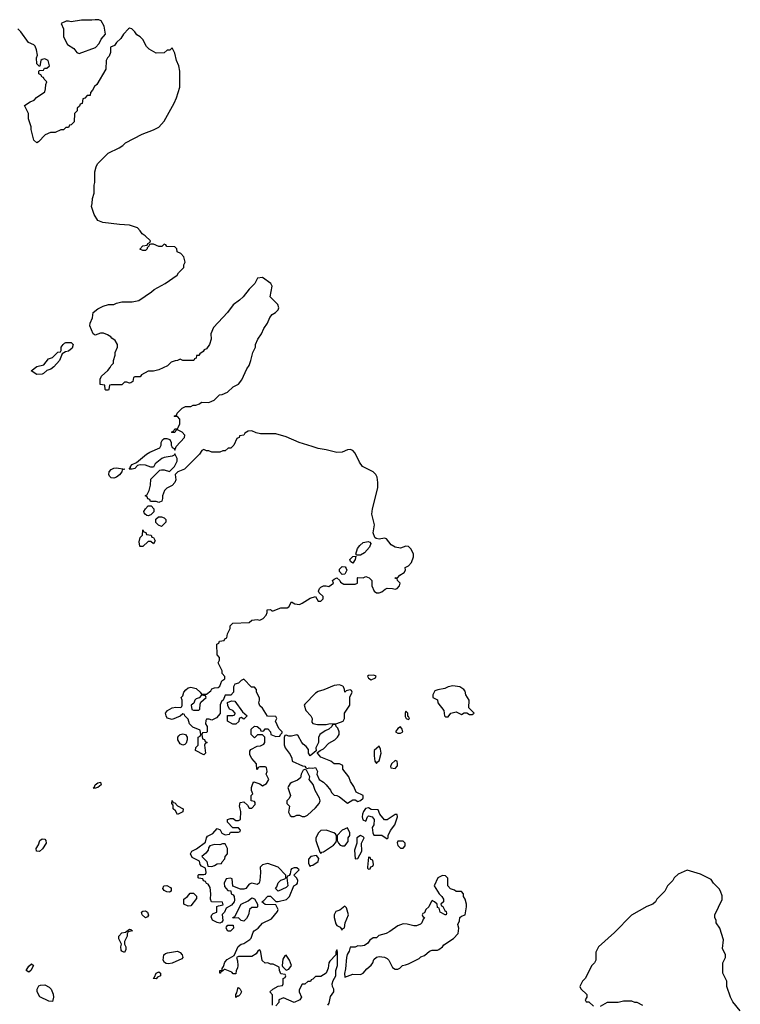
# Model space of a CAD drawing. Header units: inches. Extents: x 2348423 to 2474978, y 460702 to 613625.
# Tile 88 of 113: x 2462802 to 2468230, y 555796 to 563218. Entities that reach past the tile are written whole.
import ezdxf

# ---------------------------------------------------------------- set-up
doc = ezdxf.new("R2010")
doc.units = ezdxf.units.IN
doc.header["$MEASUREMENT"] = 0
doc.layers.add('C4565', color=7, linetype='Continuous')
doc.layers.add('C4566', color=7, linetype='Continuous')

msp = doc.modelspace()

# ---------------------------------------------------------------- linework, layer by layer
at = {"layer": 'C4565', "color": 5, "elevation": 40}
for points in [[(2464403.6, 560000), (2464391.6, 559988.4), (2464372.7, 559987.3), (2464350, 559968), (2464332.7, 559967.3), (2464310, 559958), (2464250, 559958), (2464227.3, 559967.3), (2464208.4, 559968.4), (2464190, 559978), (2464174, 559970), (2464156.9, 559943.1), (2464042, 559830), (2463994, 559810), (2463974, 559790), (2463978, 559750), (2463971.3, 559730), (2463950, 559708), (2463910, 559688), (2463892, 559670), (2463878, 559630), (2463878, 559610), (2463871.3, 559590), (2463850, 559578), (2463830, 559586), (2463787.3, 559587.3), (2463782, 559602), (2463767.3, 559607.3), (2463762, 559622), (2463746, 559630), (2463762, 559638), (2463778, 559670), (2463788, 559710), (2463790, 559754), (2463836.4, 559803.6), (2463858, 559822), (2463870, 559824.7), (2463890, 559824.7), (2463930, 559812), (2463968, 559850), (2463988, 559890), (2463988, 559910), (2463970, 559946), (2463964.7, 559935.3), (2463951.3, 559928.7), (2463890, 559919), (2463872, 559910), (2463822, 559870), (2463810, 559846), (2463790, 559846), (2463750, 559859), (2463710, 559862), (2463690, 559858), (2463670, 559835.3), (2463650, 559829.2), (2463626, 559830), (2463636.4, 559843.6), (2463635.3, 559850), (2463650, 559864.7), (2463680.4, 559879.6), (2463756.5, 559943.5), (2463781.2, 559958.8), (2463858, 559990), (2463863, 560000)], [(2464706, 555790), (2464707.3, 555867.3), (2464686, 555890), (2464708, 555910), (2464750, 555934), (2464782, 555938), (2464786, 555950), (2464786, 555990), (2464802, 555998), (2464806, 556010), (2464802, 556022), (2464770, 556026), (2464758, 556050), (2464755.3, 556075.3), (2464710, 556098), (2464690, 556098), (2464670, 556108), (2464650, 556106), (2464627.3, 556127.3), (2464618, 556190), (2464610, 556206), (2464598, 556202), (2464583.6, 556176.4), (2464550, 556158), (2464450, 556158), (2464434, 556150), (2464443.6, 556123.6), (2464444.7, 556090), (2464442, 556070), (2464432, 556050), (2464430, 556026), (2464410, 556026), (2464399, 556039), (2464350, 556058), (2464342, 556058), (2464330, 556046), (2464318, 556042), (2464314, 556030), (2464309, 556030), (2464309, 556050), (2464326, 556054), (2464326, 556066), (2464338, 556082), (2464346.6, 556113.4), (2464365.1, 556134.9), (2464416.4, 556163.6), (2464447, 556233), (2464469.5, 556250.5), (2464490, 556254.8), (2464536, 556284), (2464544.7, 556295.3), (2464560.1, 556339.9), (2464568.7, 556350), (2464599, 556370), (2464630, 556406.8), (2464699.3, 556440.7), (2464743.1, 556496.9), (2464748.7, 556510), (2464730, 556546), (2464650, 556548), (2464626, 556570), (2464640.4, 556579.6), (2464670, 556612), (2464691.6, 556611.6), (2464731.6, 556571.6), (2464750, 556571.3), (2464812.7, 556587.3), (2464835.3, 556610), (2464866, 556690), (2464890, 556702), (2464895.3, 556710), (2464898, 556730), (2464890, 556746), (2464866, 556770), (2464906, 556810), (2464890, 556826), (2464870, 556826), (2464850, 556818), (2464844.7, 556810), (2464839.6, 556780.4), (2464832.7, 556767.3), (2464818, 556762), (2464814, 556750), (2464822, 556690), (2464810, 556678), (2464750, 556648), (2464728.7, 556670), (2464739, 556681), (2464750, 556712), (2464770, 556732), (2464798, 556742), (2464806, 556750), (2464806, 556770), (2464748.9, 556828.9), (2464670, 556858), (2464631.1, 556848.9), (2464612, 556830), (2464614.8, 556790), (2464610.9, 556729.1), (2464604.7, 556710), (2464590, 556699), (2464550, 556709), (2464530, 556702), (2464504.7, 556670), (2464490, 556663.7), (2464464.1, 556664.1), (2464407.3, 556687.3), (2464402, 556742), (2464390, 556746), (2464358, 556742), (2464342, 556710), (2464343.6, 556683.6), (2464370, 556654), (2464392, 556652), (2464394, 556630), (2464410, 556622), (2464418, 556610), (2464419.8, 556580.2), (2464418, 556570), (2464396.3, 556543.7), (2464358, 556522), (2464344.7, 556490), (2464326, 556474), (2464331.6, 556428.4), (2464324.7, 556415.3), (2464310, 556408.7), (2464290, 556412.7), (2464254, 556430), (2464244.7, 556455.3), (2464249, 556471), (2464259, 556481), (2464286, 556490), (2464287.3, 556532.7), (2464300.4, 556539.6), (2464334.6, 556545.4), (2464330, 556566), (2464246, 556570), (2464238, 556590), (2464242, 556630), (2464236.4, 556676.4), (2464222, 556702), (2464208, 556708), (2464202, 556722), (2464187.3, 556727.3), (2464182, 556742), (2464150, 556746), (2464146, 556750), (2464146, 556770), (2464150, 556774), (2464190, 556774), (2464202, 556778), (2464206, 556790), (2464202, 556822), (2464170, 556838), (2464162, 556850), (2464155.3, 556875.3), (2464102, 556902), (2464088.9, 556931.1), (2464098, 556950), (2464132.5, 556967.5), (2464200.4, 557019.6), (2464209.2, 557050.8), (2464217.2, 557062.8), (2464255.5, 557084.5), (2464290, 557122), (2464311.1, 557111.1), (2464325.4, 557085.4), (2464350, 557074), (2464382, 557078), (2464390, 557094), (2464450, 557094), (2464462, 557098), (2464466, 557110), (2464450, 557126), (2464407.3, 557127.3), (2464368, 557170), (2464368, 557190), (2464390, 557198), (2464410, 557198), (2464430, 557182), (2464450, 557182), (2464466, 557190), (2464468, 557250), (2464458, 557290), (2464462, 557318), (2464490, 557322), (2464516.9, 557296.9), (2464530, 557274), (2464550, 557274), (2464576.4, 557303.6), (2464576.4, 557316.4), (2464570, 557326), (2464546, 557330), (2464546, 557370), (2464558, 557382), (2464548.7, 557408.7), (2464548.7, 557430), (2464558, 557462), (2464566, 557474), (2464610, 557458), (2464630, 557442), (2464660.4, 557459.6), (2464678, 557490), (2464658, 557530), (2464666, 557550), (2464662, 557582), (2464650, 557586), (2464610, 557586), (2464598, 557582), (2464594, 557570), (2464587.3, 557567.3), (2464586, 557610), (2464550, 557648), (2464536.4, 557676.4), (2464536.4, 557703.6), (2464543.1, 557716.9), (2464590, 557742), (2464614.6, 557745.4), (2464642, 557758), (2464648.7, 557770), (2464648, 557810), (2464630, 557828), (2464592.7, 557827.3), (2464570, 557806), (2464546, 557830), (2464546, 557870), (2464570, 557892), (2464591.6, 557891.6), (2464612.7, 557872.7), (2464618, 557858), (2464630, 557854), (2464642, 557858), (2464650, 557874), (2464670, 557874), (2464692, 557850), (2464694, 557830), (2464730, 557814), (2464762, 557818), (2464766, 557830), (2464778, 557842), (2464778, 557850), (2464754.6, 557874.6), (2464728, 557930), (2464738, 557950), (2464730, 557966), (2464669.2, 557969.2), (2464630, 558028), (2464610, 558046), (2464602, 558070), (2464608, 558090), (2464607.3, 558107.3), (2464586, 558150), (2464586, 558170), (2464570, 558186), (2464547.3, 558187.3), (2464490, 558246), (2464470, 558238), (2464450, 558218), (2464422, 558210), (2464412, 558190), (2464411.6, 558148.4), (2464392.7, 558127.3), (2464350, 558126), (2464334, 558090), (2464322, 558078), (2464312.7, 558052.7), (2464312.7, 557987.3), (2464283.6, 557956.4), (2464250, 557938), (2464230, 557946), (2464210, 557946), (2464203.6, 557936.4), (2464202, 557910), (2464214, 557890), (2464214, 557850), (2464210, 557846), (2464178, 557842), (2464174, 557830), (2464178, 557798), (2464192.7, 557792.7), (2464198, 557778), (2464214, 557770), (2464198, 557762), (2464194, 557750), (2464202, 557690), (2464190, 557678), (2464126, 557710), (2464128.7, 557731.3), (2464146, 557750), (2464146, 557810), (2464162, 557818), (2464166, 557830), (2464162, 557862), (2464105.2, 557885.2), (2464082, 557910), (2464070, 557946), (2464046, 557970), (2464042, 557982), (2464030, 557986), (2464011.6, 557968.4), (2463950, 557944), (2463913.6, 557953.6), (2463904, 557970), (2463901.2, 557990), (2463914, 558010), (2463950, 558030.7), (2463976.9, 558036.9), (2464010, 558034), (2464022, 558038), (2464026, 558050), (2464026, 558090), (2464018, 558110), (2464030, 558122), (2464039, 558150), (2464052.3, 558167.7), (2464070, 558181), (2464090, 558186), (2464130, 558178), (2464162, 558150), (2464170, 558134), (2464210, 558134), (2464240.4, 558159.6), (2464250, 558174), (2464270, 558182), (2464296.4, 558183.6), (2464310, 558194), (2464325.2, 558234.8), (2464348, 558250), (2464347.3, 558267.3), (2464326, 558290), (2464326, 558310), (2464298, 558370), (2464306, 558390), (2464306, 558410), (2464288, 558430), (2464286, 558510), (2464302, 558518), (2464307.3, 558532.7), (2464342, 558538), (2464348, 558552), (2464362, 558558), (2464368, 558590), (2464388, 558630), (2464388, 558650), (2464406, 558670), (2464530, 558674), (2464550, 558692), (2464590, 558698), (2464610, 558692), (2464634.6, 558705.4), (2464658, 558730), (2464666, 558750), (2464666, 558770), (2464690, 558772), (2464702, 558762), (2464710, 558762), (2464770, 558786), (2464815.3, 558784.7), (2464828.7, 558791.3), (2464849.4, 558830.6), (2464875.3, 558815.3), (2464910, 558810.8), (2464930, 558818.8), (2464990, 558857.3), (2465030.9, 558870.9), (2465050, 558834), (2465070, 558834), (2465087.3, 558852.7), (2465088, 558870), (2465058, 558898), (2465053.2, 558910), (2465060.9, 558930), (2465070, 558940.7), (2465090, 558950.4), (2465110.7, 558950.7), (2465130, 558944.7), (2465166, 558970), (2465158, 558990), (2465170, 559002), (2465190, 559011), (2465214, 558990), (2465218, 558978), (2465243.6, 558963.6), (2465330, 558962), (2465346, 558970), (2465346, 559010), (2465350, 559014), (2465390, 559012), (2465410, 559022), (2465434, 559010), (2465454, 558990), (2465454, 558950), (2465472, 558910), (2465490, 558898), (2465510, 558898), (2465530, 558904.7), (2465554.6, 558925.4), (2465570, 558932), (2465610, 558931.3), (2465630, 558926), (2465646, 558930), (2465662, 558950), (2465668, 558970), (2465648, 558990), (2465646, 559006), (2465634, 559006), (2465628.4, 559011.6), (2465650, 559014), (2465666, 559030), (2465698, 559050), (2465708, 559070), (2465706, 559090), (2465730, 559102), (2465752.9, 559127.1), (2465768.7, 559170), (2465768.7, 559190), (2465750, 559228), (2465730, 559248), (2465710, 559248.7), (2465670, 559235.3), (2465630, 559242), (2465599, 559259), (2465564, 559304), (2465549, 559309), (2465510, 559302), (2465487.7, 559307.7), (2465476.1, 559316.1), (2465465.4, 559350), (2465473.6, 559410), (2465455.1, 559490), (2465458.9, 559530), (2465499.7, 559690), (2465500.4, 559730), (2465493.5, 559770), (2465483.5, 559790), (2465465.1, 559810), (2465385.1, 559850), (2465362.6, 559882.6), (2465329.6, 559950), (2465310, 559971.3), (2465290, 559978.7), (2465270, 559976.3), (2465230, 559957.6), (2465190, 559954.5), (2465110, 559976), (2465050, 559986), (2465004.8, 560000)], [(2463947, 560000), (2463950, 559994), (2463964.7, 559984.7), (2463970, 559974), (2463980.2, 559999.8), (2463980.4, 560000)], [(2468230, 555746), (2468174.6, 555814.6), (2468155.3, 555850), (2468128, 555930), (2468128, 555970), (2468098, 556030), (2468098, 556110), (2468118, 556150), (2468118, 556170), (2468096.4, 556216.4), (2468103.1, 556283.1), (2468075.3, 556370), (2468048, 556410), (2468047.3, 556427.3), (2468038, 556450), (2468038, 556470), (2468094.6, 556585.4), (2468094.6, 556614.6), (2468082, 556650), (2468070, 556668), (2468028.9, 556708.9), (2468010, 556738), (2467930, 556778), (2467830, 556808.7), (2467762, 556778), (2467732, 556750), (2467722, 556730), (2467682, 556690), (2467662, 556650), (2467602, 556590), (2467592, 556570), (2467572, 556550), (2467526.4, 556533.6), (2467410, 556469), (2467281.4, 556338.6), (2467162, 556230), (2467142, 556190), (2467142, 556130), (2467132, 556110), (2467112, 556090), (2467062, 555990), (2467042, 555970), (2467022, 555930), (2467030, 555914), (2467074, 555870), (2467074, 555850), (2467062, 555830), (2467070, 555814), (2467090, 555814), (2467123.6, 555783.6)], [(2465122, 555790), (2465133.8, 555806.2), (2465143.5, 555856.5), (2465167, 555890), (2465167.3, 555910), (2465157.4, 555930), (2465156.4, 555950), (2465163.3, 555976.7), (2465182.9, 556010), (2465184, 556050), (2465195.8, 556090), (2465195.3, 556190), (2465190, 556206), (2465182, 556190), (2465182, 556170), (2465137.3, 556122.7), (2465130.8, 556110), (2465124.7, 556070), (2465111.3, 556030), (2465070, 556006), (2465030, 556006), (2465010, 555986), (2464998, 555982), (2464991.6, 555968.4), (2464972.7, 555967.3), (2464950, 555948), (2464930, 555948), (2464906.4, 555906.4), (2464906, 555890), (2464924.7, 555850), (2464911, 555830), (2464870, 555809), (2464790, 555846), (2464754, 555830), (2464754, 555810), (2464730, 555786)], [(2467176.4, 555783.6), (2467230, 555812), (2467310, 555812), (2467350, 555822), (2467410, 555822), (2467432.7, 555812.7), (2467450, 555812), (2467494, 555790)]]:
    msp.add_lwpolyline(points, dxfattribs=at)
for points in [[(2463510, 559761.2), (2463490, 559765.2), (2463477.5, 559777.5), (2463472.3, 559790), (2463475.1, 559810), (2463490, 559827.3), (2463510, 559837.1), (2463530, 559840.5), (2463594, 559830), (2463574, 559826), (2463572, 559810), (2463553.4, 559786.6), (2463530, 559769)], [(2463770, 559478), (2463760.4, 559480.4), (2463746, 559490), (2463740.4, 559500.4), (2463738, 559510), (2463748.4, 559531.6), (2463770, 559554), (2463792.7, 559552.7), (2463811.6, 559531.6), (2463812, 559508), (2463790, 559486)], [(2463870, 559398), (2463847.3, 559407.3), (2463828.4, 559428.4), (2463828, 559452), (2463848, 559472), (2463870, 559472), (2463890, 559462), (2463902, 559450), (2463902, 559430)], [(2463810, 559268), (2463790, 559286), (2463770, 559286), (2463730, 559246), (2463710, 559246), (2463706, 559250), (2463702, 559282), (2463710, 559314), (2463727.3, 559332.7), (2463730, 559374), (2463738, 559358), (2463752.7, 559352.7), (2463758, 559338), (2463792.7, 559332.7), (2463798, 559318), (2463810, 559314), (2463822, 559290)], [(2465340.9, 559180.9), (2465334, 559190), (2465347, 559233), (2465364.4, 559255.6), (2465390, 559277.4), (2465425.5, 559285.5), (2465439.5, 559279.5), (2465447.7, 559270), (2465437.7, 559242.3), (2465400.3, 559199.7), (2465370, 559182.9)], [(2465310, 559122), (2465294, 559134), (2465289.6, 559150), (2465310, 559173), (2465334, 559174), (2465330, 559148)], [(2465230, 559035.3), (2465210, 559058), (2465210, 559076), (2465230, 559097.1), (2465253.2, 559093.2), (2465262, 559082), (2465266, 559070), (2465250, 559038)], [(2465470, 558278), (2465430, 558275.3), (2465422, 558270), (2465430, 558254), (2465450, 558242), (2465482, 558258), (2465486, 558270)], [(2465210, 558205.2), (2465170, 558199.3), (2465093.7, 558166.3), (2465050, 558154), (2465030, 558141.2), (2464950, 558058), (2464944.7, 558050), (2464958, 558010), (2464996, 557970), (2465004.7, 557950), (2465002, 557922), (2465010, 557914), (2465046, 557906), (2465110, 557904.7), (2465131.6, 557911.6), (2465190, 557912), (2465238, 557930), (2465248, 557950), (2465248.7, 557990), (2465288.7, 558050), (2465288.7, 558111.3), (2465306, 558150), (2465302, 558162), (2465290, 558166), (2465262, 558158), (2465250, 558148), (2465248.7, 558170), (2465242, 558190), (2465235.1, 558195.1)], [(2466063.5, 558196.5), (2466030, 558189), (2466004, 558176), (2465952.7, 558167.3), (2465930, 558158), (2465914, 558130), (2465914, 558110), (2465950, 558092), (2465951.3, 558070), (2465996, 558010), (2466002, 557970), (2466010, 557962), (2466030, 557962), (2466049.1, 557990.9), (2466090, 558002), (2466130, 557982), (2466150, 557994), (2466170, 557994), (2466190, 557982), (2466210, 557982), (2466226, 557990), (2466186, 558030), (2466188.4, 558088.4), (2466162, 558130), (2466156.5, 558156.5), (2466148, 558170), (2466118, 558190)], [(2464170, 558126), (2464152.7, 558107.3), (2464130, 558098), (2464122, 558090), (2464112.7, 558067.3), (2464094, 558050), (2464098, 558018), (2464110, 558014), (2464150, 558014), (2464158, 558022), (2464160.4, 558059.6), (2464167.3, 558072.7), (2464206, 558110), (2464202, 558122)], [(2464490, 557946), (2464470, 557958), (2464454, 557950), (2464452.7, 557927.3), (2464430, 557908), (2464408.4, 557908.4), (2464366, 557930), (2464367.3, 557972.7), (2464407.3, 557972.7), (2464422, 557978), (2464426, 557990), (2464406, 558010), (2464382, 558022), (2464368.4, 558048.4), (2464368, 558072), (2464396.4, 558083.6), (2464422, 558082), (2464481, 558001), (2464514, 557970)], [(2465710, 558006), (2465704.7, 557990), (2465705.4, 557965.4), (2465714, 557950), (2465730, 557942), (2465738, 557950), (2465730, 557966), (2465726, 557966), (2465726, 557990)], [(2465170, 557906), (2465158, 557902), (2465154, 557890), (2465130.9, 557869.1), (2465102, 557858), (2465062, 557830), (2465052.7, 557807.3), (2465052, 557770), (2465032, 557730), (2465034, 557706), (2464990, 557668.7), (2464978, 557690), (2464976.4, 557716.4), (2464960.4, 557740.4), (2464936.4, 557756.4), (2464926, 557770), (2464900.4, 557820.4), (2464890, 557828), (2464850, 557818), (2464830, 557818), (2464810, 557826), (2464798, 557822), (2464792.7, 557807.3), (2464792.7, 557752.7), (2464802, 557730), (2464839.6, 557679.6), (2464851.6, 557651.6), (2464854, 557630), (2464932.7, 557592.7), (2464950, 557592), (2464958, 557578), (2464970, 557574), (2464982, 557578), (2465010, 557576), (2465030, 557582), (2465046, 557550), (2465041, 557530), (2465058, 557490), (2465090, 557470.7), (2465110.4, 557450.4), (2465142.8, 557410), (2465150, 557392), (2465170, 557372), (2465190, 557371.3), (2465210, 557361), (2465270, 557312), (2465310, 557338), (2465330, 557338), (2465350, 557324.7), (2465370, 557332), (2465388, 557350), (2465388, 557370), (2465336.4, 557396.4), (2465318, 557438), (2465294.6, 557474.6), (2465282, 557510), (2465235.3, 557570), (2465235.3, 557595.3), (2465210, 557608), (2465170, 557608), (2465146, 557630), (2465070, 557658), (2465046, 557690), (2465046, 557694), (2465066, 557710), (2465090, 557722), (2465130, 557764.7), (2465175.3, 557790), (2465195.3, 557810), (2465208, 557830), (2465208.7, 557850), (2465198, 557878), (2465186, 557890), (2465182, 557902)], [(2465670, 557888), (2465650, 557875.3), (2465632, 557850), (2465650, 557841), (2465670, 557841), (2465688, 557850), (2465682, 557870)], [(2464030, 557748.7), (2464010, 557759), (2463992.7, 557790), (2463993.2, 557810), (2463999.3, 557820.7), (2464010, 557831), (2464030, 557836), (2464050.9, 557830.9), (2464062.8, 557810), (2464062.8, 557790), (2464054.8, 557765.2), (2464046, 557754)], [(2465510, 557742), (2465471, 557709), (2465470.8, 557670), (2465478, 557630), (2465490, 557612), (2465496.5, 557623.5), (2465510, 557631.3), (2465524.5, 557690), (2465519.6, 557719.6)], [(2465630, 557635.3), (2465602, 557610), (2465594, 557590), (2465598, 557578), (2465630, 557574), (2465647.3, 557592.7), (2465648, 557610), (2465646, 557630)], [(2464950, 557566), (2464938, 557562), (2464922, 557530), (2464916, 557504), (2464895.3, 557484.7), (2464851.1, 557468.9), (2464839.6, 557460.4), (2464823.6, 557436.4), (2464822, 557430), (2464842, 557370), (2464832.7, 557347.3), (2464814, 557330), (2464814, 557310), (2464834, 557290), (2464825.4, 557245.4), (2464839.6, 557219.6), (2464850, 557212), (2464870, 557212), (2464890, 557222), (2464910, 557222), (2464930, 557212), (2464950, 557211.3), (2464970, 557221), (2465030, 557278), (2465057.2, 557310), (2465065.2, 557330), (2465059, 557350), (2465027, 557407), (2465012.9, 557452.9), (2464982, 557490), (2464988, 557510), (2464962, 557562)], [(2463363.1, 557423.1), (2463358, 557430), (2463364.7, 557435.3), (2463370, 557451), (2463390, 557464.7), (2463410, 557471), (2463416, 557450), (2463390, 557429.5)], [(2463990, 557226), (2463975.3, 557255.3), (2463958, 557270), (2463958, 557298), (2463948, 557310), (2463950, 557332), (2463958, 557318), (2463970, 557314), (2463991.6, 557291.6), (2464034, 557270), (2464030, 557248)], [(2465430, 557277.2), (2465407.3, 557272.7), (2465391, 557250), (2465384.7, 557230), (2465381, 557210), (2465386.4, 557186.4), (2465410, 557178), (2465422.7, 557210), (2465430, 557217.3), (2465458, 557210), (2465472.4, 557190), (2465470.5, 557149.5), (2465456, 557130), (2465460.7, 557090), (2465470, 557071.3), (2465530.8, 557070.8), (2465570, 557044.7), (2465578, 557050), (2465578, 557070), (2465594.6, 557105.4), (2465628.7, 557150), (2465648, 557210), (2465646, 557226), (2465630, 557228), (2465570, 557188), (2465550, 557188), (2465515.3, 557230), (2465502, 557262), (2465450, 557266)], [(2465110, 557108.7), (2465070, 557106), (2465051.6, 557088.4), (2465031.3, 557050), (2465031.3, 557030), (2465062, 556942), (2465070, 556934), (2465078, 556942), (2465090, 556944.7), (2465165.2, 556994.8), (2465183.1, 557016.9), (2465188.9, 557031.1), (2465188.7, 557068.7), (2465180.4, 557080.4), (2465169.1, 557089.1)], [(2465270, 557126), (2465230, 557108), (2465194, 557070), (2465194, 557030), (2465202, 557010), (2465216, 556996), (2465230, 556991), (2465250, 556991.3), (2465276.5, 557023.5), (2465275.3, 557050), (2465288, 557070), (2465288, 557090)], [(2465370, 557069.2), (2465341, 557050), (2465341, 557010), (2465322.8, 556957.2), (2465330, 556894), (2465350, 556896), (2465379.3, 556950), (2465376.2, 557010), (2465396, 557050), (2465390, 557059)], [(2462950, 556949), (2462928.7, 556950), (2462925.2, 556970), (2462942.5, 556997.5), (2462953.2, 557030), (2462970, 557044), (2462990, 557040.7), (2462999.1, 557030), (2463002, 557010), (2462972.8, 556967.2)], [(2464350, 557006), (2464330, 557006), (2464310, 556998), (2464270, 557002), (2464234, 556990), (2464224.7, 556975.3), (2464222, 556958), (2464204.7, 556935.3), (2464174, 556910), (2464211.6, 556871.6), (2464218, 556838), (2464250, 556834), (2464270, 556842), (2464290, 556854), (2464322, 556858), (2464326, 556870), (2464347.3, 556892.7), (2464348.4, 556911.6), (2464366, 556930), (2464366, 556970)], [(2465690, 557026), (2465650, 557026), (2465646, 557014), (2465650, 556994), (2465670, 556974), (2465690, 556974), (2465706, 556990), (2465706, 557010)], [(2465038, 556918), (2464994, 556910), (2464978, 556890), (2464978, 556858), (2464990, 556834), (2464998, 556842), (2465010, 556844.7), (2465050, 556874), (2465055.3, 556895.3)], [(2465430, 556906), (2465422, 556830), (2465422, 556822), (2465430, 556814), (2465442, 556818), (2465447.3, 556832.7), (2465462, 556838), (2465466, 556850), (2465462, 556882), (2465447.3, 556887.3), (2465442, 556902)], [(2465987.3, 556767.3), (2465952, 556750), (2465924.7, 556690), (2465962, 556630), (2465982, 556610), (2465994, 556590), (2465994, 556570), (2465974, 556550), (2465978, 556538), (2465990, 556534), (2466004.7, 556504.7), (2466015.3, 556495.3), (2466018, 556482), (2466014, 556470), (2466006, 556470), (2465968, 556490), (2465962, 556522), (2465950, 556526), (2465946, 556550), (2465926, 556570), (2465910, 556578), (2465902, 556570), (2465884.7, 556530), (2465862, 556510), (2465850, 556486), (2465838, 556482), (2465834, 556470), (2465838, 556458), (2465852, 556450), (2465842, 556438), (2465832, 556410), (2465819.8, 556400.2), (2465790, 556388.7), (2465770, 556388.7), (2465720.4, 556400.4), (2465690, 556402), (2465650, 556388.7), (2465590, 556344), (2465562, 556330), (2465506, 556314), (2465490, 556298), (2465463.6, 556296.4), (2465439.6, 556280.4), (2465423.6, 556256.4), (2465399.6, 556240.4), (2465370, 556235.3), (2465350, 556238), (2465330, 556228), (2465290, 556228), (2465283.1, 556196.9), (2465268.7, 556171.3), (2465263.1, 556150), (2465257.1, 556062.9), (2465247.7, 556027.7), (2465250, 556002), (2465310, 556024.7), (2465370, 556021), (2465388, 556030), (2465416.4, 556063.6), (2465450, 556092), (2465462, 556110), (2465470, 556134), (2465488.9, 556151.1), (2465510, 556156), (2465550, 556151), (2465570, 556142), (2465582, 556130), (2465610, 556074), (2465630, 556062), (2465650, 556062), (2465666, 556070), (2465686, 556090), (2465707.3, 556092.7), (2465730, 556102), (2465810, 556142), (2465824.7, 556155.3), (2465850, 556164.7), (2465890, 556198), (2465910, 556204.7), (2465950, 556204.7), (2465958, 556210), (2465986, 556230), (2465996.4, 556243.6), (2466070, 556291.3), (2466104, 556330), (2466109, 556370), (2466102, 556398), (2466114.6, 556425.4), (2466118, 556450), (2466130, 556462), (2466158, 556470), (2466168.7, 556530), (2466168.7, 556550), (2466158, 556590), (2466146, 556610), (2466146, 556630), (2466130, 556646), (2466090, 556646), (2466076.4, 556656.4), (2466047.3, 556667.3), (2466026, 556690), (2466027.3, 556747.3), (2466010, 556766)], [(2463930, 556642), (2463910, 556644), (2463890, 556655.3), (2463879, 556670), (2463888, 556690), (2463910.9, 556690.9), (2463936.9, 556676.9), (2463942, 556670), (2463942, 556650)], [(2464070, 556535.3), (2464038, 556550), (2464038, 556590), (2464066, 556610), (2464086, 556634), (2464110, 556634), (2464132.7, 556612.7), (2464132.7, 556592.7), (2464090, 556538)], [(2464490, 556422), (2464470, 556428), (2464450, 556448), (2464410, 556446), (2464406, 556450), (2464422, 556458), (2464469, 556551), (2464524, 556576), (2464550, 556598), (2464570, 556592), (2464594, 556550), (2464594, 556530), (2464590, 556526), (2464550, 556526), (2464534, 556510), (2464526, 556470), (2464510, 556442)], [(2463750, 556448.7), (2463724, 556470), (2463719, 556490), (2463730, 556498.8), (2463750, 556501), (2463764.7, 556490), (2463771.1, 556468.9), (2463764.7, 556455.3)], [(2465250, 556535.3), (2465213.2, 556506.8), (2465184, 556496), (2465171, 556470), (2465171.3, 556450), (2465183.6, 556403.6), (2465191.6, 556391.6), (2465216.9, 556376.9), (2465230, 556354), (2465234.6, 556365.4), (2465247.3, 556372.7), (2465253.6, 556410), (2465278.4, 556470), (2465264.7, 556524.7)], [(2463590, 556188), (2463570, 556198), (2463565.2, 556205.2), (2463564, 556230), (2463568.7, 556250), (2463549.3, 556289.3), (2463549.3, 556310), (2463570, 556334), (2463599, 556341), (2463630, 556362), (2463639.6, 556359.6), (2463651.3, 556350), (2463618, 556342), (2463611.3, 556328.7), (2463611, 556310), (2463591.3, 556270), (2463591.3, 556250), (2463602, 556230), (2463602, 556210)], [(2464390, 556348), (2464368.9, 556348.9), (2464358, 556370), (2464360.4, 556379.6), (2464370, 556394), (2464410, 556394), (2464412, 556370)], [(2463922.5, 556102.5), (2463904.8, 556104.8), (2463892.7, 556112.7), (2463882, 556130), (2463888, 556170), (2463900.2, 556179.8), (2463915.5, 556184.5), (2463990, 556196), (2464010, 556186.8), (2464026.8, 556170), (2464031.3, 556148.7), (2464022, 556138), (2463950, 556107)], [(2462870, 556039), (2462849.5, 556050.5), (2462870, 556084.7), (2462890, 556101), (2462904.7, 556090), (2462884.7, 556050)], [(2464810, 556166), (2464798, 556162), (2464783.6, 556136.4), (2464778, 556090), (2464781, 556081), (2464810, 556054), (2464830, 556062), (2464848, 556090), (2464835.3, 556130)], [(2463830, 555989), (2463806, 555990), (2463818, 556002), (2463829.3, 556030.7), (2463850, 556042), (2463862, 556030), (2463862, 556010), (2463839.6, 556000.4)], [(2463050, 555818), (2463020.2, 555820.2), (2462953.2, 555853.2), (2462933.2, 555890), (2462933.2, 555910), (2462945.2, 555934.8), (2462959, 555941), (2462990, 555942.8), (2463024.9, 555924.9), (2463038, 555910), (2463054, 555874), (2463056.3, 555850)], [(2464430, 555848), (2464428.7, 555870), (2464436.4, 555883.6), (2464444, 555916), (2464450, 555922), (2464462, 555910), (2464472, 555890), (2464462, 555870), (2464450, 555858), (2464442, 555858)]]:
    msp.add_lwpolyline(points, close=True, dxfattribs=at)
at = {"layer": 'C4566', "color": 5, "elevation": 40}
for points in [[(2463980.4, 560000), (2464042, 560070), (2464046, 560086), (2464026, 560110), (2463990, 560126), (2463978, 560122), (2463970, 560106), (2463950, 560106), (2463946, 560110), (2463962, 560118), (2463970, 560134), (2463990, 560134), (2463996.4, 560143.6), (2464007.3, 560172.7), (2464007.3, 560207.3), (2463990, 560226), (2463970, 560226), (2463966, 560230), (2463982, 560238), (2463987.3, 560252.7), (2464026, 560290), (2464050, 560302), (2464090, 560302), (2464108.4, 560311.6), (2464127.3, 560312.7), (2464156.4, 560323.6), (2464170, 560334), (2464227.3, 560332.7), (2464250, 560342), (2464266, 560350), (2464306, 560390), (2464327.3, 560392.7), (2464366, 560410), (2464409.1, 560450.9), (2464450, 560472), (2464476, 560504), (2464513.6, 560586.4), (2464529.1, 560610.9), (2464544, 560650), (2464558, 560710), (2464578, 560750), (2464578, 560770), (2464595.3, 560810), (2464624, 560850), (2464641.2, 560890), (2464669, 560930), (2464686.3, 560973.7), (2464704.1, 560995.9), (2464729.3, 561010.7), (2464748.7, 561030), (2464752.7, 561047.3), (2464745.2, 561070), (2464689, 561130), (2464702.7, 561210), (2464693.2, 561230), (2464630, 561275.3), (2464594, 561270), (2464572, 561230), (2464530, 561188), (2464484.7, 561130), (2464456.8, 561103.2), (2464410, 561069), (2464366, 561010), (2464262, 560898), (2464242, 560850), (2464244.7, 560810), (2464231.3, 560770), (2464210, 560738), (2464191.6, 560728.4), (2464183.6, 560716.4), (2464159.6, 560700.4), (2464150, 560688), (2464134, 560686), (2464130, 560666), (2464118, 560662), (2464114, 560650), (2464030, 560648), (2464010, 560658), (2463991.6, 560648.4), (2463972.7, 560647.3), (2463943.6, 560636.4), (2463914, 560610), (2463850, 560578), (2463808.4, 560568.4), (2463770, 560568), (2463718, 560542), (2463710, 560526), (2463670, 560526), (2463658, 560522), (2463654, 560490), (2463639.6, 560480.4), (2463630, 560478), (2463610, 560486), (2463590, 560486), (2463570, 560466), (2463490, 560466), (2463478, 560462), (2463474, 560430), (2463470, 560426), (2463450, 560426), (2463446, 560430), (2463442, 560462), (2463408.4, 560468.4), (2463407.3, 560507.3), (2463418, 560530), (2463465.2, 560574.8), (2463484, 560596), (2463490, 560612), (2463508, 560630), (2463508.7, 560650), (2463522, 560690), (2463522, 560710), (2463538, 560750), (2463538, 560770), (2463520.4, 560800.4), (2463496.4, 560816.4), (2463488.4, 560828.4), (2463463.1, 560843.1), (2463434, 560854), (2463410, 560854), (2463370, 560839), (2463355.3, 560850), (2463329.4, 560910), (2463332.3, 560930), (2463349.3, 560970), (2463355.3, 561010), (2463390, 561038), (2463430, 561058), (2463470, 561071.3), (2463510, 561072), (2463530, 561082), (2463571.6, 561091.6), (2463650, 561092), (2463698, 561102), (2463793.6, 561166.4), (2463814.6, 561185.4), (2463898, 561230), (2463988.4, 561291.6), (2463998, 561310), (2464038, 561350), (2464038, 561370), (2464048, 561390), (2464038, 561430), (2464014.6, 561454.6), (2463988.9, 561468.9), (2463986, 561490), (2463970, 561506), (2463910, 561508), (2463902, 561522), (2463890, 561526), (2463871.6, 561508.4), (2463850, 561508), (2463810, 561526), (2463790, 561526), (2463778, 561522), (2463774, 561510), (2463762, 561498), (2463762, 561490), (2463750, 561478), (2463730, 561478), (2463707.3, 561487.3), (2463730, 561514), (2463762, 561518), (2463766, 561530), (2463782, 561538), (2463786, 561550), (2463746, 561590), (2463723.1, 561603.1), (2463710, 561626), (2463688.4, 561648.4), (2463630, 561669), (2463553.6, 561673.6), (2463429.1, 561689.1), (2463390, 561704), (2463362.7, 561750), (2463342, 561810), (2463348.4, 561831.6), (2463348.9, 561871.1), (2463362, 561910), (2463362, 561970), (2463368.7, 561990), (2463368.7, 562070), (2463378, 562110), (2463388.9, 562131.1), (2463469.1, 562210.9), (2463550, 562251.3), (2463578, 562270), (2463598, 562290), (2463723.7, 562356.3), (2463810, 562387.3), (2463850, 562406.8), (2463890, 562452), (2463965.2, 562590), (2463984, 562630), (2464009, 562710), (2464009, 562830), (2464001.2, 562870), (2463984, 562910), (2463970, 562966), (2463950, 563006), (2463931.6, 562988.4), (2463912.7, 562987.3), (2463890, 562968), (2463830, 562966), (2463776.4, 562996.4), (2463756.4, 563016.4), (2463728.4, 563068.4), (2463708.4, 563088.4), (2463683.1, 563103.1), (2463670, 563126), (2463646, 563150), (2463630, 563154), (2463622, 563150), (2463584.7, 563110), (2463563.6, 563076.4), (2463530, 563046), (2463516.9, 563023.1), (2463484.7, 563010), (2463486, 562970), (2463476, 562944), (2463462, 562930), (2463452, 562910), (2463450, 562846), (2463382, 562730), (2463365.4, 562714.6), (2463350, 562686), (2463334, 562670), (2463332.7, 562647.3), (2463310, 562646), (2463292.7, 562627.3), (2463278, 562622), (2463272.7, 562587.3), (2463258, 562582), (2463252.7, 562567.3), (2463234, 562550), (2463234, 562530), (2463214, 562510), (2463212.7, 562447.3), (2463190, 562426), (2463178, 562422), (2463170, 562406), (2463150, 562406), (2463131.6, 562388.4), (2463112.7, 562387.3), (2463070, 562368), (2463032.7, 562367.3), (2462994, 562350), (2462943.6, 562296.4), (2462930, 562288.7), (2462909, 562310), (2462889.2, 562390), (2462889, 562410), (2462869, 562470), (2462868, 562510), (2462838, 562570), (2462880.2, 562599.8), (2462910, 562612), (2462929.1, 562630.9), (2462990, 562674), (2462996.4, 562696.4), (2462998, 562730), (2463006, 562750), (2462986, 562770), (2462982, 562782), (2462970, 562786), (2462962, 562802), (2462946, 562810), (2462946, 562830), (2462950, 562834), (2462982, 562838), (2462988, 562852), (2463007.3, 562852.7), (2463026, 562870), (2463015.3, 562910), (2462990, 562922), (2462970, 562918), (2462962, 562910), (2462952.7, 562867.3), (2462947.3, 562867.3), (2462930, 562886), (2462928.7, 562930), (2462935.3, 562950), (2462928.7, 562990), (2462918, 563018), (2462908.9, 563028.9), (2462866.8, 563046.8), (2462810, 563126), (2462788.4, 563148.4)], [(2465004.8, 560000), (2464908, 560030), (2464810, 560073.2), (2464730, 560095.3), (2464616.4, 560096.4), (2464583.1, 560103.1), (2464550, 560118), (2464523.6, 560116.4), (2464498, 560102), (2464490, 560086), (2464458, 560082), (2464454, 560070), (2464438, 560062), (2464414, 560010), (2464403.6, 560000)], [(2463863, 560000), (2463868, 560010), (2463868, 560030), (2463878, 560050), (2463890, 560062), (2463910, 560062), (2463932.7, 560052.7), (2463942, 560030), (2463942, 560010), (2463947, 560000)]]:
    msp.add_lwpolyline(points, dxfattribs=at)
for points in [[(2463370, 563218), (2463346, 563214), (2463266.2, 563213.8), (2463190, 563202), (2463170, 563208), (2463152.7, 563207.3), (2463114, 563190), (2463132, 563150), (2463132, 563090), (2463162, 563030), (2463210, 563002), (2463231.6, 562971.6), (2463250, 562962), (2463372.7, 563007.3), (2463401.2, 563038.8), (2463415.3, 563070), (2463448, 563110), (2463437.2, 563170), (2463415.3, 563210), (2463397, 563217)], [(2462930, 560542.7), (2462889.2, 560570), (2462930, 560604), (2462983.1, 560616.9), (2463019, 560661), (2463050, 560672), (2463090, 560712), (2463110, 560714), (2463115.3, 560724.7), (2463115.3, 560750), (2463128, 560770), (2463140.2, 560779.8), (2463150, 560786), (2463170, 560786), (2463190, 560784.7), (2463198, 560778), (2463204.7, 560770), (2463196.8, 560743.2), (2463170, 560719), (2463146.4, 560713.6), (2463121, 560699), (2463101, 560650), (2463058.5, 560601.5), (2463035.3, 560584.7), (2463006, 560574), (2462982, 560550), (2462970, 560546)]]:
    msp.add_lwpolyline(points, close=True, dxfattribs=at)

doc.saveas('drawing.dxf')
